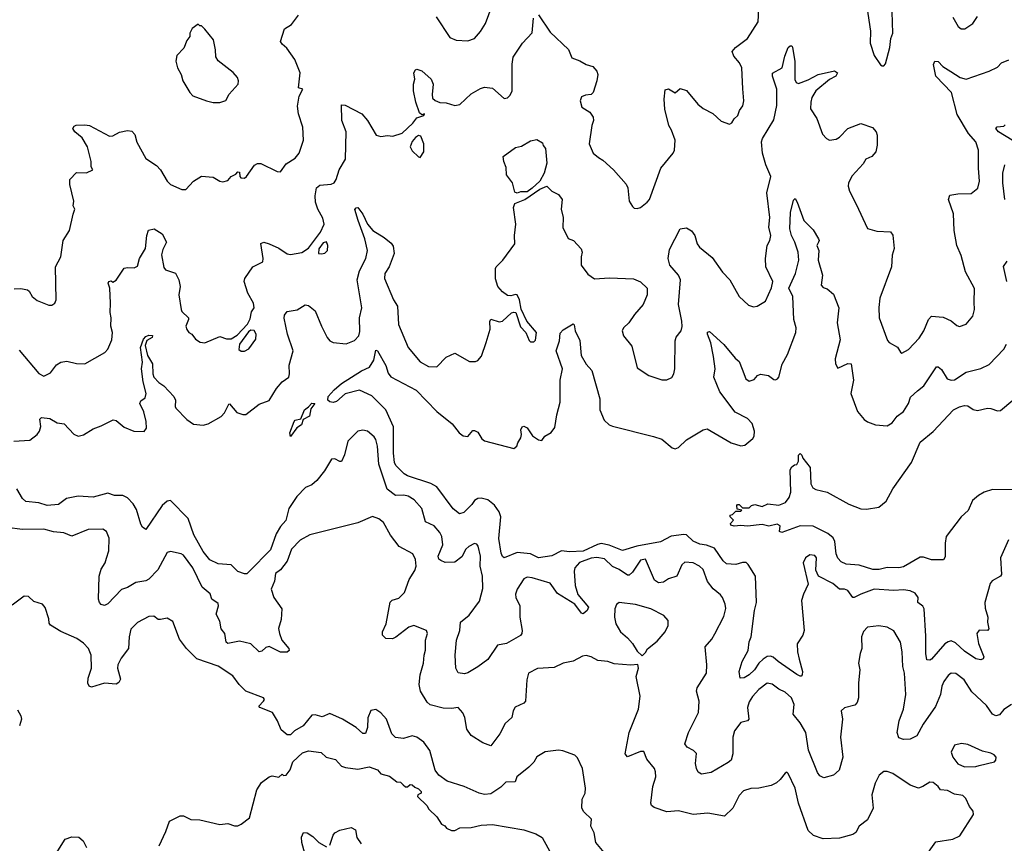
# Model space of a CAD drawing. Extents: x 2199565 to 2323334, y 894172 to 1018966.
# Tile 173 of 256: x 2237859 to 2243847, y 946690 to 951697. Entities that reach past the tile are written whole.
import ezdxf

# ---------------------------------------------------------------- set-up
doc = ezdxf.new("R2010")
doc.units = 0

msp = doc.modelspace()

# ---------------------------------------------------------------- linework, layer by layer
at = {"layer": '0CON10XD'}
for points in [[(2240391.2, 951715), (2240475, 951590), (2240513.9, 951573.9), (2240585, 951568.8), (2240625, 951584), (2240662, 951625), (2240690.8, 951675), (2240746.7, 951825)], [(2241015, 951726), (2241085, 951621.2), (2241196.1, 951516.1), (2241217.5, 951465), (2241265, 951447.5), (2241305, 951424.3), (2241345, 951412), (2241369.2, 951385), (2241374, 951365), (2241369.2, 951325), (2241346.1, 951253.9), (2241335, 951242.5), (2241300.7, 951239.3), (2241275, 951227.5), (2241267.5, 951205), (2241277.5, 951165), (2241326, 951136), (2241346.2, 951105), (2241348.8, 951085), (2241338, 951055), (2241322.7, 950942.7), (2241345.7, 950885.7), (2241379.1, 950859.1), (2241405, 950844), (2241470, 950785), (2241547.6, 950697.6), (2241557.1, 950675), (2241566.2, 950595), (2241585, 950562.5), (2241595, 950552.5), (2241615, 950550), (2241633.6, 950556.4), (2241675, 950587.5), (2241688.8, 950605), (2241757.3, 950795), (2241834, 950885), (2241842, 950905), (2241845.6, 950965), (2241824, 951025), (2241806, 951055), (2241782.7, 951152.7), (2241778, 951215), (2241785, 951270), (2241805, 951277.5), (2241845, 951252.5), (2241875, 951280), (2241915, 951266), (2241984.1, 951184.1), (2242015, 951157.5), (2242075, 951126.7), (2242125, 951080), (2242175, 951062.5), (2242190, 951070), (2242203.3, 951095), (2242227.5, 951115), (2242236.7, 951145), (2242257.3, 951172.7), (2242264, 951205), (2242257.5, 951277.5), (2242251.4, 951405), (2242235.7, 951435), (2242201.9, 951475), (2242192.9, 951505), (2242211.7, 951528.3), (2242285, 951584), (2242350.8, 951685), (2242353.6, 951763.6)], [(2243011.4, 951775), (2243032.7, 951627.3), (2243030.6, 951555), (2243055, 951480), (2243095, 951422.5), (2243105, 951416.7), (2243115, 951417.5), (2243125, 951430), (2243151.7, 951528.3), (2243157.3, 951582.7), (2243169.2, 951615), (2243166, 951745)], [(2237825, 950061.2), (2237865, 950062.5), (2237906.7, 950055), (2237917, 950047), (2237933.8, 950013.8), (2237965, 949990.8), (2238035, 949961.2), (2238055, 949961.2), (2238073.3, 949975), (2238081.2, 949995), (2238076.5, 950195), (2238108.8, 950255), (2238122.1, 950355), (2238161.4, 950415), (2238184.2, 950515.8), (2238193.8, 950545), (2238184, 950565), (2238187.5, 950595), (2238164, 950695), (2238164.2, 950725.8), (2238205, 950767.5), (2238265, 950766.7), (2238302.5, 950785), (2238292.5, 950802.5), (2238293.1, 950835), (2238271.1, 950925), (2238238.3, 950978.3), (2238193.8, 951015), (2238181.2, 951035), (2238190, 951050), (2238202.9, 951057.1), (2238255, 951059.2), (2238283.4, 951053.4), (2238405, 950989.2), (2238425, 950990.8), (2238465, 951014.2), (2238515, 951024.2), (2238540.5, 951020.5), (2238558.9, 950998.9), (2238572, 950952), (2238625, 950853.8), (2238690.3, 950810.3), (2238715.6, 950785.6), (2238756.2, 950715), (2238775, 950696.2), (2238844.2, 950664.2), (2238870, 950665), (2238915, 950716.7), (2238965, 950746.2), (2239035, 950740), (2239076.4, 950716.4), (2239095, 950711.2), (2239125, 950720), (2239145, 950744), (2239172.3, 950757.7), (2239185, 950772.5), (2239195, 950770), (2239196.7, 950745), (2239203.3, 950735), (2239225, 950734), (2239238.8, 950745), (2239286.8, 950813.2), (2239305, 950824), (2239325, 950824), (2239425, 950773.8), (2239445, 950773.3), (2239478.8, 950821.2), (2239534.3, 950855.7), (2239557.5, 950885), (2239584.2, 950965), (2239580, 951045), (2239554.7, 951124.7), (2239548, 951172), (2239558.5, 951231.5), (2239580, 951275), (2239554.1, 951284.1), (2239565.4, 951375), (2239532.9, 951455), (2239484.3, 951524.3), (2239455, 951548), (2239444.3, 951565.7), (2239468.3, 951641.7), (2239512.1, 951667.9), (2239553.8, 951725)], [(2240660.9, 951279.1), (2240685, 951288.2), (2240735, 951281.4), (2240805, 951218.8), (2240825, 951222), (2240842.4, 951237.6), (2240854.4, 951265), (2240853, 951427), (2240860.9, 951469.1), (2240916.2, 951555), (2240975, 951616.7), (2240983.7, 951706.3)], [(2243535, 951712.5), (2243566.2, 951655), (2243585, 951642), (2243607.5, 951642.5), (2243656.7, 951675), (2243683.9, 951716.1)], [(2239075, 951193.3), (2239113, 951207), (2239133.3, 951245), (2239186.7, 951305), (2239190, 951325), (2239183.3, 951345), (2239157, 951377), (2239065, 951447.5), (2239051.7, 951471.7), (2239050, 951515), (2239037.5, 951575), (2238985, 951640), (2238965, 951660), (2238955, 951660), (2238945, 951670), (2238907, 951643), (2238893.6, 951616.4), (2238892.5, 951595), (2238875, 951570), (2238857.5, 951525), (2238815, 951480), (2238807.5, 951445), (2238817.5, 951405), (2238840, 951365), (2238850, 951325), (2238892.5, 951255), (2238912.5, 951235), (2238995, 951203.8), (2239035, 951193.8), (2239075, 951193.3)], [(2239496.7, 949596.7), (2239521.5, 949685), (2239488.4, 949785), (2239467.3, 949882.7), (2239469.2, 949900.8), (2239485, 949924), (2239546.9, 949933.1), (2239595, 949964), (2239615, 949960), (2239655, 949928), (2239693.4, 949833.4), (2239728.9, 949765), (2239745, 949745.8), (2239765, 949734.2), (2239845, 949726.9), (2239895, 949748.1), (2239921.1, 949775), (2239927.8, 949802.2), (2239926, 949885), (2239939.6, 949945), (2239910.3, 950115), (2239925, 950170), (2239963.8, 950245), (2239974.1, 950295), (2239958.5, 950365), (2239917.5, 950477.5), (2239896.8, 950543.2), (2239905, 950554.6), (2239915.8, 950555), (2239945, 950514.4), (2239974.4, 950455), (2240006.3, 950416.3), (2240075, 950372.5), (2240118.1, 950338.1), (2240130.3, 950320.3), (2240135.5, 950275), (2240106.2, 950195), (2240078.5, 950155), (2240078.2, 950125), (2240131.5, 949995), (2240156.5, 949955), (2240163.1, 949845), (2240221.1, 949705), (2240295, 949616.9), (2240345, 949590), (2240395, 949586.7), (2240452, 949645), (2240505, 949669.2), (2240595, 949620), (2240631.2, 949618.8), (2240645, 949626), (2240667.4, 949652.6), (2240695.5, 949734.5), (2240720, 949815), (2240718.3, 949861.7), (2240724, 949876), (2240775, 949861.2), (2240795, 949863.8), (2240850, 949915), (2240865, 949920), (2240877, 949917), (2240905, 949830), (2240936.1, 949796.1), (2240957, 949747), (2240965, 949740), (2240985, 949740), (2240995, 949750), (2241002, 949795), (2240942.5, 949865), (2240908.3, 949938.3), (2240898.6, 949995), (2240885, 950023.8), (2240875, 950027.5), (2240845, 950018.8), (2240825, 950021.2), (2240795, 950042), (2240766.3, 950076.3), (2240751.7, 950121.7), (2240752.5, 950185), (2240755.8, 950195), (2240798.1, 950235), (2240869.6, 950335), (2240867.2, 950385), (2240877.1, 950455), (2240862.9, 950555), (2240870.5, 950579.5), (2240930, 950605), (2241023.2, 950666.8), (2241065, 950686), (2241095.7, 950655.7), (2241135, 950633.8), (2241158.6, 950605), (2241152, 950545), (2241164.1, 950494.1), (2241161.4, 950435), (2241195, 950366.7), (2241226.7, 950355), (2241274.2, 950304.2), (2241280, 950285), (2241272.9, 950255), (2241272.9, 950205), (2241315, 950150), (2241355, 950122.5), (2241445, 950127.5), (2241592.5, 950122.5), (2241635, 950104.4), (2241674.4, 950065), (2241675.6, 950025), (2241650, 949965), (2241597.1, 949905), (2241564.3, 949855), (2241532, 949825), (2241522.5, 949805), (2241532, 949775), (2241581.7, 949711.7), (2241615, 949580), (2241685, 949533.8), (2241765, 949508.8), (2241795, 949508.8), (2241825, 949521.2), (2241838, 949545), (2241844.3, 949575.7), (2241846.2, 949745), (2241851.7, 949768.3), (2241882, 949805), (2241887.8, 949832.2), (2241886.4, 949865), (2241865.4, 949965), (2241877.9, 950115), (2241866.5, 950145), (2241813.8, 950205), (2241802.7, 950245), (2241810.6, 950299.4), (2241875, 950426.2), (2241915, 950431.2), (2241945, 950413.3), (2241965.6, 950385.6), (2241980, 950335), (2241992.5, 950315), (2242070.7, 950250.7), (2242133.1, 950163.1), (2242177.5, 950115), (2242234, 950015), (2242291.7, 949961.7), (2242322.3, 949952.3), (2242345, 949956), (2242395, 949986.2), (2242431.9, 950068.1), (2242438.8, 950105), (2242397.5, 950195), (2242394.2, 950245), (2242405.6, 950325), (2242421.1, 950355), (2242426.4, 950385), (2242414.6, 950435.4), (2242421.8, 950495), (2242403.5, 950645), (2242427.5, 950745), (2242396.4, 950815), (2242377.1, 950885), (2242371.1, 950955), (2242375.7, 950975), (2242445, 951088.8), (2242463.8, 951175), (2242463.3, 951275), (2242437.5, 951355), (2242437, 951373), (2242495.3, 951404.7), (2242511.4, 951475), (2242532.2, 951527.8), (2242545, 951538.8), (2242555, 951538.8), (2242560, 951530), (2242573, 951443), (2242573.6, 951333.6), (2242581.9, 951315), (2242595, 951309.5), (2242655, 951331.2), (2242715, 951363.6), (2242815, 951386.2), (2242832.5, 951375), (2242823.3, 951355), (2242785, 951334.2), (2242700.9, 951265), (2242677.5, 951225), (2242670, 951195), (2242668.6, 951155), (2242707.5, 951097.5), (2242741.2, 951001.2), (2242765, 950974.2), (2242785, 950964.2), (2242825, 950971.2), (2242845, 950983.3), (2242895, 951036.7), (2242975, 951066.7), (2243045, 951041.2), (2243068, 951015), (2243073.8, 950995), (2243073.8, 950935), (2243066.7, 950895), (2243041.2, 950865), (2243005, 950848.8), (2242989.3, 950820.7), (2242921.1, 950748.9), (2242900.6, 950705), (2242898.6, 950685), (2242905.6, 950655), (2242945.6, 950575), (2243015, 950427.5), (2243072.3, 950412.3), (2243155, 950408), (2243168.3, 950388.3), (2243177.3, 950307.3), (2243166.1, 950266.1), (2243160.8, 950195), (2243089.4, 950005), (2243083.3, 949946.7), (2243085.7, 949885), (2243136.8, 949746.8), (2243146.7, 949735), (2243197, 949707), (2243216.1, 949676.1), (2243225, 949670), (2243265, 949692.5), (2243328.5, 949761.5), (2243357.7, 949805), (2243386.5, 949875), (2243405, 949895.7), (2243475, 949888.2), (2243525, 949867.5), (2243558.6, 949838.6), (2243575, 949831.9), (2243615, 949847.1), (2243656.7, 949895), (2243665.5, 949935), (2243665, 949980), (2243665.8, 950064.2), (2243611.4, 950165), (2243585, 950263.3), (2243558.5, 950325), (2243542.5, 950415), (2243538, 950518), (2243508, 950605), (2243515, 950630), (2243565, 950638.5), (2243645, 950640.6), (2243686.4, 950673.6), (2243697.3, 950715), (2243690, 950795), (2243689.6, 950905), (2243675, 950954), (2243628.9, 951005), (2243560.9, 951120.9), (2243525.4, 951255), (2243431.8, 951355), (2243416.2, 951425), (2243425, 951446.2), (2243445, 951442.5), (2243473.3, 951413.3), (2243522.2, 951382.2), (2243579.2, 951345), (2243615, 951335.5), (2243755, 951385.4), (2243805, 951409.2), (2243830, 951435), (2243875, 951454.2)], [(2237855, 949687.5), (2237975, 949545.7), (2238005, 949530), (2238045, 949550.6), (2238081.7, 949598.3), (2238108.8, 949615), (2238145, 949622.2), (2238205, 949607.1), (2238255, 949604.3), (2238376.2, 949675), (2238393.8, 949695), (2238418.8, 949751.2), (2238422.9, 949795), (2238412.7, 949835), (2238414.5, 949884.5), (2238408.2, 949918.2), (2238410.8, 949975), (2238406.2, 950066.2), (2238396.7, 950095), (2238400, 950105), (2238415, 950110), (2238425, 950102.5), (2238445, 950113.8), (2238495, 950186), (2238515, 950191.2), (2238555, 950188.8), (2238575, 950200), (2238586.4, 950245), (2238622.8, 950307.2), (2238631.5, 950385), (2238641.7, 950418.3), (2238676.4, 950426.4), (2238725, 950396), (2238752, 950345), (2238729.2, 950300.8), (2238721.8, 950268.2), (2238735, 950190), (2238745.8, 950175.8), (2238805.6, 950155.6), (2238827.5, 950115), (2238835.6, 950075), (2238826.7, 950025), (2238840, 949935), (2238844.1, 949924.1), (2238884.4, 949885), (2238885.5, 949874.5), (2238868.6, 949835), (2238874.2, 949814.2), (2238886.7, 949796.7), (2238905.9, 949785.9), (2238927.5, 949755), (2238957, 949737), (2238985, 949733.3), (2239075, 949770.8), (2239117, 949757), (2239145, 949757.1), (2239180.4, 949779.6), (2239243.9, 949846.1), (2239260.9, 949879.1), (2239268.3, 949921.7), (2239284, 949945), (2239280.6, 949975), (2239246.7, 950035), (2239223.3, 950106.7), (2239228, 950125), (2239275.8, 950194.2), (2239336.7, 950225), (2239340, 950245), (2239325, 950337.5), (2239344.2, 950345.8), (2239375, 950335.7), (2239435, 950308.1), (2239485, 950274.3), (2239505, 950270), (2239575, 950281.1), (2239615, 950308.5), (2239688.8, 950405), (2239710.8, 950455), (2239701.7, 950491.7), (2239672.9, 950545), (2239657.9, 950587.9), (2239655.6, 950625.6), (2239664.4, 950675), (2239685, 950690.5), (2239753.4, 950696.6), (2239770.8, 950705), (2239784.3, 950725), (2239800.8, 950785), (2239840.3, 950850.3), (2239844.3, 951015), (2239818.8, 951085), (2239815, 951180), (2239837.7, 951177.7), (2239938.8, 951125), (2239975, 951083.8), (2240027.5, 950995), (2240055, 950986.7), (2240095, 950993.8), (2240128.3, 950988.3), (2240185, 951007.5), (2240250.7, 951069.3), (2240275, 951100), (2240317.5, 951115), (2240320, 951125), (2240305, 951120), (2240291.2, 951131.2), (2240268, 951195), (2240253.8, 951265), (2240253.8, 951305), (2240261.2, 951335), (2240256.7, 951375), (2240265, 951392.5), (2240275, 951396.2), (2240305, 951386.2), (2240361.2, 951335), (2240373.8, 951305), (2240367, 951243), (2240370, 951220), (2240385, 951205.6), (2240415, 951194.5), (2240452.1, 951192.1), (2240505, 951175.7), (2240535, 951182.5), (2240603.6, 951246.4), (2240660.9, 951279.1)], [(2243895, 950964.4), (2243811.1, 951015), (2243796.5, 951035), (2243803.2, 951046.8), (2243845, 951049.6), (2243852.6, 951057.4)], [(2240295, 950860), (2240316.4, 950893.6), (2240316.4, 950943.6), (2240298.3, 950988.3), (2240285, 950993.3), (2240265, 950981.2), (2240245, 950956), (2240233.1, 950925), (2240245, 950900), (2240283.6, 950863.6), (2240295, 950860)], [(2240885, 950641.8), (2240869.8, 950649.8), (2240856.4, 950705), (2240820.4, 950755), (2240818.3, 950798.3), (2240802.5, 950835), (2240800, 950865), (2240875, 950920), (2240911.7, 950928.3), (2240965, 950960), (2241005, 950970), (2241038.3, 950948.3), (2241041.7, 950931.7), (2241056.7, 950915), (2241065.6, 950825), (2241048.2, 950765), (2241021.8, 950715), (2240976.6, 950673.4), (2240945, 950651.3), (2240905, 950650.6), (2240885, 950641.8)], [(2243851.3, 950605), (2243839.2, 950705), (2243839.2, 950765), (2243851.2, 950815)], [(2241995, 948508.4), (2241955, 948526.2), (2241915, 948564.7), (2241897.6, 948567.6), (2241822, 948558), (2241757, 948523), (2241613.2, 948496.8), (2241525, 948470.3), (2241443.3, 948503.3), (2241395, 948512.4), (2241372.1, 948507.9), (2241285, 948466.2), (2241202.4, 948462.4), (2241155, 948469.1), (2241095, 948437.1), (2241015, 948426.4), (2240965, 948449.6), (2240885, 948457.6), (2240805, 948425.6), (2240794.2, 948434.2), (2240787.3, 948455), (2240772.9, 948542.9), (2240784.1, 948675), (2240774, 948705), (2240746.9, 948746.9), (2240705, 948779.2), (2240665, 948788.8), (2240645, 948786.9), (2240625.4, 948775), (2240609.4, 948750.6), (2240559.5, 948700.5), (2240532.7, 948692.7), (2240495, 948723.5), (2240395, 948856.9), (2240358.6, 948878.6), (2240218, 948925), (2240197.2, 948937.2), (2240147.2, 948987.2), (2240138.8, 949005), (2240131.7, 949061.7), (2240131.5, 949221.5), (2240085, 949325.8), (2239999.8, 949409.8), (2239925, 949444.4), (2239837.7, 949422.3), (2239784.6, 949375.4), (2239765, 949370.4), (2239744.8, 949374.8), (2239732.9, 949385), (2239733.9, 949406.1), (2239772, 949448), (2239816.7, 949485), (2239937.4, 949562.6), (2239986.4, 949585), (2240011.7, 949628.3), (2240025, 949688.8), (2240035, 949683.3), (2240085, 949595.8), (2240099.2, 949549.2), (2240115.9, 949525.9), (2240270.5, 949445), (2240395.6, 949315), (2240490, 949240), (2240530.8, 949185), (2240555, 949167.5), (2240585, 949164.3), (2240615, 949199.2), (2240625, 949200.6), (2240645, 949190), (2240669.1, 949149.1), (2240685, 949137.1), (2240865, 949090), (2240883.3, 949105), (2240888, 949125), (2240907.5, 949155), (2240910.8, 949175), (2240905.7, 949205), (2240915, 949222), (2240925, 949226), (2240945, 949216), (2240978.3, 949168.3), (2241015, 949142.5), (2241035, 949140), (2241053.6, 949166.4), (2241091.7, 949188.3), (2241112.7, 949217.3), (2241125.5, 949295), (2241146.9, 949373.1), (2241146, 949505), (2241160.6, 949575), (2241120.7, 949685), (2241141.2, 949745), (2241145, 949792.5), (2241165, 949812.5), (2241225, 949847.5), (2241231.7, 949841.7), (2241236.2, 949805), (2241265, 949746.7), (2241273.8, 949655), (2241305, 949604), (2241338.1, 949565), (2241386.6, 949393.4), (2241387.5, 949325), (2241413.4, 949263.4), (2241443.3, 949235), (2241465, 949226), (2241713.8, 949163.8), (2241765, 949146.7), (2241827.5, 949095), (2241845, 949087.5), (2241865, 949096.7), (2241915, 949144), (2242015, 949203.8), (2242040.7, 949210.7), (2242185.7, 949125.7), (2242245, 949106.2), (2242268.8, 949111.2), (2242318.3, 949151.7), (2242326, 949165), (2242327.1, 949195), (2242313.2, 949243.2), (2242285, 949272.9), (2242211.1, 949311.1), (2242117.5, 949435), (2242080.6, 949525), (2242088.5, 949575), (2242079.4, 949649.4), (2242062.7, 949732.7), (2242041.4, 949785), (2242042.7, 949797.3), (2242055, 949801.2), (2242142.1, 949722.1), (2242210.3, 949640.3), (2242235, 949620), (2242253.4, 949573.4), (2242274.4, 949515), (2242295, 949500), (2242325, 949509.2), (2242345.9, 949534.1), (2242365, 949542), (2242413.8, 949533.8), (2242445, 949510), (2242455, 949507.5), (2242467.5, 949515), (2242476, 949525), (2242497, 949603), (2242528.7, 949661.3), (2242579.2, 949795), (2242581.3, 949825), (2242566.8, 949875), (2242561.3, 950015), (2242537.1, 950065), (2242578, 950155), (2242597.5, 950235), (2242593.2, 950283.2), (2242573.9, 950345), (2242552.7, 950385), (2242542.9, 950425), (2242547.6, 950525), (2242565, 950600), (2242575, 950610), (2242588.3, 950588.3), (2242627.6, 950477.6), (2242685, 950420), (2242718, 950365), (2242721.2, 950355), (2242716.2, 950345), (2242708, 950325), (2242719.4, 950295), (2242715.5, 950235.5), (2242742.5, 950145), (2242734.4, 950084.4), (2242745, 950068.8), (2242770.5, 950060.5), (2242808.8, 950028.8), (2242840, 949945), (2242830.6, 949855), (2242848.1, 949751.9), (2242819.5, 949635), (2242821.5, 949605), (2242835, 949578), (2242895, 949606.9), (2242915.7, 949605), (2242930, 949505), (2242914.4, 949425), (2242954.2, 949315), (2242995, 949266.2), (2243015, 949252), (2243064.1, 949234.1), (2243135, 949228.8), (2243165, 949246), (2243195, 949288), (2243235, 949316), (2243264.4, 949365), (2243277.6, 949402.4), (2243318.7, 949441.3), (2243358.5, 949471.5), (2243435, 949586), (2243445, 949588), (2243465, 949571.2), (2243498.8, 949515), (2243525, 949505.8), (2243545, 949508), (2243615, 949554.5), (2243705, 949577.3), (2243755, 949601.4), (2243845, 949694), (2243861.1, 949725)], [(2239695, 950273.8), (2239715, 950278.8), (2239730, 950295), (2239732, 950325), (2239725, 950346), (2239705, 950340), (2239678.6, 950305), (2239676.7, 950276.7), (2239695, 950273.8)], [(2243863.5, 950105), (2243842.7, 950197.3), (2243865, 950228.8)], [(2237822.5, 949135), (2237919.4, 949140.6), (2237964.2, 949175.8), (2237978.8, 949195), (2237988, 949225), (2237981.2, 949268.8), (2237991.2, 949278.8), (2238042.3, 949272.3), (2238085.9, 949245.9), (2238129.5, 949239.5), (2238187.6, 949177.6), (2238215, 949166.4), (2238247.3, 949172.7), (2238305, 949210.8), (2238355, 949227.5), (2238426.1, 949263.9), (2238445, 949261.2), (2238495, 949220.8), (2238553.3, 949195), (2238615, 949192.9), (2238629.5, 949215), (2238628.8, 949255), (2238613.7, 949313.7), (2238589.2, 949365), (2238595, 949379.4), (2238622.3, 949397.7), (2238627.8, 949425), (2238608.6, 949495), (2238600, 949575), (2238604.7, 949615.3), (2238593.8, 949705), (2238612.5, 949755), (2238625, 949770.8), (2238645, 949780), (2238667, 949777), (2238663.8, 949765), (2238632.5, 949747.5), (2238622.7, 949717.3), (2238636.8, 949656.8), (2238666.1, 949606.1), (2238667.5, 949545), (2238674.2, 949525), (2238705, 949490.8), (2238735, 949472), (2238796.4, 949406.4), (2238805.6, 949385), (2238804, 949345), (2238808.8, 949335), (2238875, 949267.1), (2238915, 949238.9), (2238975, 949231.5), (2239005, 949241.1), (2239084.5, 949285.5), (2239103.5, 949306.5), (2239130, 949360), (2239135, 949361.2), (2239180.3, 949310.3), (2239215, 949297.1), (2239235, 949297.5), (2239315, 949359.2), (2239375, 949382), (2239420, 949455), (2239455.8, 949495), (2239495.7, 949525), (2239500.4, 949545), (2239496.7, 949596.7)], [(2239225, 949682), (2239252.9, 949697.1), (2239295.5, 949754.5), (2239297.5, 949785), (2239285, 949807.1), (2239265, 949809.2), (2239250.5, 949799.5), (2239195.7, 949725), (2239191.4, 949691.4), (2239205, 949682), (2239225, 949682)], [(2239505, 949163.3), (2239500.8, 949185), (2239527.5, 949255), (2239535, 949262.5), (2239569.5, 949270.5), (2239590, 949325), (2239616.1, 949343.9), (2239635, 949367.1), (2239653.3, 949365), (2239629.2, 949330.8), (2239622.2, 949287.8), (2239583, 949267), (2239572.5, 949235), (2239544.3, 949215.7), (2239505, 949163.3)], [(2243925, 948839.6), (2243775, 948842.1), (2243724.3, 948825.7), (2243690.6, 948805), (2243654.3, 948775), (2243627.2, 948712.8), (2243585, 948675.8), (2243494.3, 948555), (2243486.7, 948515), (2243488, 948432), (2243477, 948413), (2243405, 948414.5), (2243355, 948430), (2243335, 948430), (2243235, 948370.8), (2243205, 948365.3), (2243135, 948367.1), (2243085.3, 948354.7), (2243047.5, 948355), (2242965, 948381.9), (2242885, 948387.5), (2242855, 948402), (2242835, 948424), (2242825, 948450), (2242816.2, 948525), (2242807, 948547), (2242774.2, 948574.2), (2242685, 948618.9), (2242605, 948619.4), (2242495, 948580), (2242480, 948585), (2242485, 948620), (2242465, 948631.2), (2242415, 948618.8), (2242375, 948628.6), (2242285, 948617.5), (2242245, 948622.5), (2242205, 948618), (2242183.3, 948625), (2242182.5, 948635), (2242200, 948655), (2242180, 948675), (2242180, 948685), (2242195, 948690), (2242215, 948710), (2242245, 948710), (2242250, 948715), (2242221.7, 948721.7), (2242220, 948745), (2242225, 948750), (2242235, 948750), (2242255, 948730), (2242295, 948730), (2242310, 948745), (2242329.3, 948750.7), (2242375, 948737.5), (2242410, 948755), (2242475, 948746.9), (2242517.1, 948762.9), (2242538, 948792), (2242549.1, 948825), (2242545, 948960), (2242555, 948980), (2242571.7, 948991.7), (2242586.4, 948993.6), (2242596.4, 949013.6), (2242595, 949050), (2242605, 949060), (2242615, 949050), (2242621.7, 949031.7), (2242667.5, 948975), (2242670, 948875), (2242682.4, 948852.4), (2242700.9, 948840.9), (2242770, 948825), (2242901.9, 948751.9), (2242975, 948724.4), (2243009.1, 948720.9), (2243085, 948734), (2243128.9, 948771.1), (2243168.9, 948845), (2243282.3, 949005), (2243335, 949129.5), (2243415, 949194.5), (2243538.9, 949325), (2243575, 949344.6), (2243605, 949352.7), (2243625, 949350), (2243658.1, 949328.1), (2243685, 949321.4), (2243744.5, 949335.5), (2243765, 949334.6), (2243805, 949320.4), (2243825, 949321.4), (2243898.5, 949385)], [(2243891.9, 947535), (2243845, 947503.3), (2243817.7, 947472.3), (2243795, 947465.4), (2243775.3, 947475.3), (2243738, 947528), (2243650.8, 947610.8), (2243603.1, 947685), (2243553.4, 947723.4), (2243525, 947725.7), (2243505, 947710), (2243479.1, 947675), (2243466.9, 947645), (2243460, 947595), (2243427.8, 947522.2), (2243354.5, 947415), (2243316.1, 947343.9), (2243275, 947322.5), (2243235, 947321.4), (2243205, 947331.2), (2243196.5, 947365), (2243208.8, 947435), (2243234.6, 947505), (2243247.9, 947595), (2243239.7, 947725), (2243230.9, 947765), (2243226.2, 947855), (2243215, 947912.5), (2243175, 947981.2), (2243135, 948004.2), (2243085, 948012.5), (2243016.1, 948003.9), (2242991.2, 947978.8), (2242978.8, 947945), (2242981.2, 947875), (2242970, 947845), (2242960, 947785), (2242968, 947745), (2242960, 947665), (2242961.2, 947575), (2242952.7, 947547.3), (2242939.1, 947530.9), (2242875, 947514.2), (2242855.8, 947495), (2242863.9, 947445), (2242850.4, 947335), (2242864.3, 947215), (2242843.8, 947135), (2242807.5, 947105), (2242749.3, 947089.3), (2242725, 947101.2), (2242710.4, 947120.4), (2242656.7, 947256.7), (2242640.4, 947365), (2242605, 947422.5), (2242562.5, 947475), (2242569.3, 947535), (2242552.5, 947575), (2242515, 947608.9), (2242476.9, 947626.9), (2242435, 947658.1), (2242405, 947664.3), (2242355, 947624.4), (2242315, 947582.9), (2242295, 947550.8), (2242285.4, 947515), (2242294.4, 947445), (2242285, 947435.6), (2242245, 947425.5), (2242206.2, 947375), (2242196.1, 947335), (2242195.7, 947234.3), (2242185, 947196.7), (2242168.7, 947181.3), (2242065, 947120.8), (2242005, 947111.4), (2241985, 947123.8), (2241974.3, 947145), (2241968.9, 947175), (2241975, 947236.7), (2241956.7, 947255), (2241918.8, 947275), (2241903.8, 947295), (2241925.7, 947365), (2241987.8, 947485), (2241990.9, 947555), (2241975.6, 947615.6), (2241980, 947635), (2242035.5, 947725), (2242037.5, 947775), (2242026.9, 947885), (2242068.3, 947931.7), (2242087.1, 947962.9), (2242141.1, 948068.9), (2242152.7, 948117.3), (2242150.4, 948145), (2242133.1, 948185), (2242121.4, 948201.4), (2242077, 948237), (2242042.1, 948282.1), (2242015.5, 948355), (2241992.9, 948375), (2241955, 948394.6), (2241905, 948400), (2241885, 948384), (2241855, 948314.4), (2241805, 948297.3), (2241775, 948277.3), (2241745, 948273.8), (2241720.2, 948290.2), (2241665, 948417.8), (2241635, 948410.9), (2241585, 948338.5), (2241565, 948321.2), (2241555, 948321.2), (2241505, 948354.6), (2241463.5, 948373.5), (2241415, 948418.8), (2241368.4, 948428.4), (2241335, 948424.8), (2241262.5, 948397.5), (2241234.6, 948365), (2241230.8, 948345), (2241237.2, 948257.2), (2241253.9, 948203.9), (2241318.8, 948125), (2241310, 948105), (2241285, 948085.7), (2241275, 948090), (2241235, 948143.6), (2241129.5, 948209.5), (2241085, 948271.9), (2240975, 948304.5), (2240945, 948307.8), (2240925, 948299.2), (2240885.3, 948234.7), (2240874, 948205), (2240876.7, 948185), (2240901.5, 948135), (2240900.8, 948065), (2240915.6, 947985), (2240912.5, 947965), (2240905, 947954.3), (2240818.8, 947905), (2240765, 947894.4), (2240705, 947808), (2240645, 947762.5), (2240585, 947726.2), (2240565, 947721.2), (2240525, 947726.7), (2240510.6, 947755), (2240507.3, 947835), (2240514.6, 947925.4), (2240535.5, 947985), (2240540.5, 948035), (2240591.8, 948078.2), (2240655, 948161.9), (2240675, 948238.8), (2240673.8, 948315), (2240659.1, 948375), (2240661.5, 948435), (2240647.6, 948497.6), (2240639.4, 948509.4), (2240625, 948513.8), (2240590.8, 948495), (2240572.3, 948477.7), (2240547.1, 948432.9), (2240505, 948399.1), (2240447.1, 948397.1), (2240419.1, 948409.1), (2240408.7, 948418.7), (2240404.6, 948435), (2240433.2, 948505), (2240426.2, 948555), (2240415, 948580), (2240380.5, 948620.5), (2240326.9, 948645), (2240304.4, 948725), (2240258.7, 948778.7), (2240220.9, 948800.9), (2240195, 948807.2), (2240145, 948803.8), (2240093.3, 948843.3), (2240042.4, 948995), (2240035.2, 949105.2), (2240025.4, 949145), (2240015, 949161.9), (2239975, 949196.9), (2239945, 949202.9), (2239914.5, 949195.5), (2239855, 949135.8), (2239835, 949052), (2239815, 949012), (2239805, 949010.8), (2239775, 949028.6), (2239755, 949025.8), (2239713.1, 948955), (2239665.6, 948895), (2239635, 948870.4), (2239596.9, 948853.1), (2239545, 948798.5), (2239494.8, 948725), (2239477.4, 948652.6), (2239444.1, 948615.9), (2239418, 948572), (2239383.8, 948475), (2239256.7, 948345), (2239240.7, 948329.3), (2239225, 948328.8), (2239185, 948343.6), (2239145, 948382.7), (2239065, 948390), (2239015, 948413.1), (2238975, 948464.4), (2238917.6, 948565), (2238883.1, 948665), (2238775, 948773.5), (2238755, 948771.1), (2238725.6, 948745), (2238625, 948598.8), (2238605, 948612), (2238595, 948631.2), (2238569.3, 948719.3), (2238549.2, 948755), (2238515, 948791.4), (2238485, 948804.4), (2238435.7, 948805.7), (2238395, 948818.6), (2238305, 948794.5), (2238215, 948800.9), (2238142.9, 948787.1), (2238095, 948750.6), (2238025, 948744.4), (2237975, 948760), (2237895, 948769.2), (2237875.6, 948785.6), (2237842.1, 948845)], [(2243635, 946914.2), (2243612.4, 946962.4), (2243595, 946981.4), (2243545, 946990), (2243501.7, 947011.7), (2243460, 947015), (2243445.9, 947035.9), (2243415, 947060), (2243395, 947062.5), (2243352.5, 947035), (2243325, 947026.2), (2243275, 947043.8), (2243170, 947115), (2243135, 947127.5), (2243115, 947126.2), (2243085.9, 947104.1), (2243062, 947055), (2243042, 946985), (2243048.8, 946905), (2243015, 946833.3), (2242965, 946793.8), (2242943.8, 946756.2), (2242927, 946743), (2242845, 946720.6), (2242745, 946717.3), (2242687.4, 946737.4), (2242655, 946768), (2242596.3, 946935), (2242574.4, 947025), (2242532.5, 947115), (2242525, 947122.5), (2242515, 947117.5), (2242485, 947078.8), (2242462.1, 947057.9), (2242428.3, 947041.7), (2242353.7, 947026.3), (2242305, 947023.3), (2242261.1, 947008.9), (2242235, 946982), (2242195.6, 946905), (2242145, 946855.8), (2242045, 946874.6), (2241955, 946866.2), (2241865, 946888.6), (2241795, 946881.5), (2241717.6, 946907.6), (2241700.6, 946920.6), (2241697.5, 946935), (2241708.8, 947035), (2241727.3, 947095), (2241726.7, 947125), (2241719.4, 947145), (2241672.4, 947202.4), (2241655, 947248), (2241635, 947248.6), (2241555.9, 947215.9), (2241540.6, 947235), (2241566.2, 947365), (2241622.5, 947505), (2241632, 947585), (2241608.8, 947705), (2241622.5, 947755), (2241618.3, 947778.3), (2241575, 947772.5), (2241475, 947780.8), (2241435, 947796), (2241375, 947801.4), (2241334.5, 947824.5), (2241305, 947831.4), (2241282.1, 947827.9), (2241225, 947797.1), (2241165, 947785.6), (2241110.3, 947759.7), (2241007.3, 947752.7), (2240954.3, 947725.7), (2240942.9, 947685), (2240934.2, 947555), (2240925, 947542.5), (2240872.1, 947517.9), (2240860, 947495), (2240851.2, 947455), (2240811.5, 947418.5), (2240779.4, 947355), (2240725, 947283.8), (2240675, 947302), (2240604.2, 947345), (2240577.8, 947385), (2240565.4, 947455), (2240554.1, 947484.1), (2240525, 947515.5), (2240485, 947510), (2240435, 947512.5), (2240355, 947532.5), (2240337.9, 947547.9), (2240296.2, 947615), (2240289.2, 947655), (2240295.4, 947715), (2240314.5, 947785), (2240318.1, 947835), (2240326.9, 947865), (2240326, 947925), (2240340, 947965), (2240332.5, 947985), (2240255, 948014.3), (2240226.2, 948005), (2240146.9, 947943.1), (2240126.3, 947933.7), (2240085.9, 947935.9), (2240066.2, 947955), (2240066.2, 947975), (2240088.5, 948025), (2240112.8, 948157.2), (2240125, 948168.6), (2240165, 948180), (2240200, 948215), (2240227.5, 948295), (2240261.4, 948348.6), (2240269.5, 948375), (2240266.2, 948416.2), (2240249.5, 948449.5), (2240166.9, 948495), (2240114, 948564), (2240070.9, 948640.9), (2240042.7, 948662.7), (2240005, 948678), (2239915, 948639.4), (2239622.5, 948565), (2239565, 948534.2), (2239512.1, 948477.9), (2239485.3, 948404.7), (2239445, 948352.5), (2239415, 948330), (2239408.1, 948285), (2239388.9, 948235), (2239405, 948183.8), (2239452.5, 948115), (2239448.2, 948051.8), (2239433, 947997), (2239438.6, 947965), (2239453.8, 947925), (2239495.6, 947875), (2239497.5, 947862.5), (2239485, 947851.9), (2239445, 947852.7), (2239375, 947886.9), (2239355, 947880.8), (2239331.1, 947858.9), (2239315, 947854.2), (2239265, 947902.5), (2239195, 947920), (2239125, 947904.2), (2239115, 947912.7), (2239105.3, 947965), (2239083.6, 947993.6), (2239075, 948041.2), (2239053.5, 948083.5), (2239067.5, 948135), (2239065, 948148), (2239027.5, 948175), (2239016.6, 948206.6), (2238968.4, 948248.4), (2238911.3, 948365), (2238855, 948442.9), (2238841.1, 948451.1), (2238775, 948464), (2238755, 948458), (2238698, 948352), (2238644, 948296), (2238625, 948286.5), (2238565, 948275.4), (2238515, 948246.2), (2238477.4, 948232.6), (2238395, 948146), (2238375, 948136.2), (2238355, 948141.2), (2238343.8, 948155), (2238338.6, 948175), (2238341.8, 948315), (2238353.2, 948356.8), (2238377.5, 948395), (2238387.1, 948422.9), (2238401.1, 948468.9), (2238403.1, 948545), (2238385.8, 948585), (2238365, 948599.2), (2238275, 948598.2), (2238175, 948556.9), (2238126.9, 948576.9), (2238065, 948584.5), (2238005, 948600), (2237875, 948598.8), (2237781.2, 948611.2)], [(2243872.2, 948535), (2243823.3, 948425), (2243830, 948325), (2243823.3, 948315), (2243773.6, 948286.4), (2243760.7, 948269.3), (2243728.5, 948155), (2243730.5, 948120.5), (2243747.7, 948065), (2243745.5, 948035), (2243753.8, 947995), (2243745, 947984.2), (2243695, 947987.1), (2243680.6, 947965), (2243690.6, 947905), (2243722.9, 947825), (2243718.2, 947811.8), (2243705, 947805.7), (2243675, 947811.4), (2243605, 947857.8), (2243550.1, 947910.1), (2243525, 947920.4), (2243505, 947916.2), (2243485, 947902.9), (2243405, 947810.8), (2243393.8, 947803.8), (2243376.2, 947806.2), (2243370.5, 947845), (2243370.4, 947949.6), (2243360, 948115), (2243352.2, 948132.2), (2243321.2, 948155), (2243323.1, 948185), (2243305, 948211.9), (2243275.4, 948225.4), (2243235, 948232.2), (2243175, 948227.9), (2243055, 948234.5), (2242975, 948205.4), (2242935, 948183.8), (2242925, 948185.5), (2242895, 948227.9), (2242875, 948235.4), (2242845, 948236.2), (2242805, 948269.5), (2242716.2, 948315), (2242701.7, 948351.7), (2242705.5, 948425.5), (2242695, 948440), (2242665, 948444.2), (2242638, 948425), (2242624.2, 948395), (2242654.2, 948265), (2242625.6, 948204.4), (2242614.4, 948165.6), (2242629.4, 947985), (2242622.9, 947955), (2242587.9, 947902.1), (2242588.9, 947855), (2242599.3, 947809.3), (2242618.9, 947735), (2242618.6, 947715), (2242612.7, 947707.3), (2242605, 947705.7), (2242585, 947716.9), (2242472.2, 947795), (2242442.3, 947822.3), (2242425, 947828.9), (2242404.3, 947825.7), (2242379.7, 947810.3), (2242354.4, 947785.6), (2242328.7, 947745), (2242295, 947715.4), (2242265, 947695.6), (2242241.2, 947695), (2242234.4, 947735), (2242253.5, 947795), (2242288.5, 947861.5), (2242294.5, 947915.5), (2242307.5, 947945), (2242326.9, 948105), (2242339.4, 948155), (2242334.3, 948315), (2242290, 948385), (2242276.5, 948396.5), (2242255, 948398.4), (2242214.7, 948385.3), (2242158.5, 948388.5), (2242136.9, 948406.9), (2242085, 948485.4), (2242035, 948503.6), (2241995, 948508.4)], [(2241413.3, 946635), (2241362.5, 946695), (2241352.5, 946755), (2241333.3, 946795), (2241337, 946837), (2241290.7, 946880.7), (2241277.5, 946905), (2241280.7, 946959.3), (2241297.5, 946995), (2241300, 947025), (2241282, 947145), (2241250.7, 947210.7), (2241235, 947226.7), (2241162.7, 947252.7), (2241135, 947255.8), (2241055, 947245.6), (2241004.4, 947215.6), (2240985.8, 947184.2), (2240955, 947152.5), (2240882.5, 947095), (2240872.5, 947065), (2240815, 947061.9), (2240785, 947032), (2240725, 946991.2), (2240685, 946986.2), (2240654.2, 946994.2), (2240562.5, 947035), (2240458.3, 947068.3), (2240408.8, 947105), (2240385.7, 947135.7), (2240353.8, 947255), (2240316, 947305), (2240275, 947335.8), (2240245, 947344), (2240192.3, 947327.7), (2240144.3, 947334.3), (2240121.2, 947355), (2240088.8, 947445), (2240055, 947483.3), (2240025, 947503.3), (2239995, 947497.5), (2239976.4, 947453.6), (2239973.8, 947395), (2239961.7, 947358.3), (2239945, 947357.5), (2239905, 947393.8), (2239822.5, 947445), (2239745, 947480), (2239698.3, 947458.3), (2239655, 947472), (2239635, 947468.8), (2239582.5, 947405), (2239530, 947375), (2239505, 947350), (2239485, 947350), (2239449.3, 947379.3), (2239427.5, 947435), (2239395.5, 947485.5), (2239318.8, 947515), (2239314, 947525), (2239342.5, 947555), (2239346.7, 947565), (2239342.5, 947575), (2239235, 947616), (2239194.2, 947655), (2239155, 947708), (2239065, 947767.5), (2238935, 947811.4), (2238872.5, 947875), (2238831.3, 947931.3), (2238789.4, 948039.4), (2238755, 948060), (2238715, 948050.8), (2238700.8, 948050.8), (2238675, 948072), (2238645, 948070), (2238575, 948032), (2238535, 947991.2), (2238524.4, 947945.6), (2238520.6, 947875), (2238475.6, 947815), (2238454.5, 947775), (2238453.6, 947755), (2238472.1, 947687.9), (2238462.3, 947667.7), (2238445, 947658.5), (2238375, 947663.5), (2238295, 947640), (2238281.2, 947645), (2238273, 947663), (2238275.6, 947695), (2238295.5, 947755), (2238292.5, 947835), (2238276.9, 947875), (2238247, 947907), (2238206, 947935), (2238108.5, 947978.5), (2238045.8, 948015.8), (2238037.7, 948027.7), (2238036.2, 948055), (2238013.9, 948123.9), (2237997.5, 948145), (2237945, 948160), (2237911.7, 948191.7), (2237885, 948192), (2237812.2, 948137.8)], [(2241645, 947830), (2241665, 947850), (2241677, 947873), (2241735, 947918.8), (2241784, 947975), (2241803.8, 948015), (2241803.8, 948045), (2241776.7, 948075), (2241696.7, 948115), (2241605, 948142.9), (2241505, 948153.8), (2241487.7, 948142.3), (2241478.6, 948115), (2241475.7, 948065), (2241484.6, 948024.6), (2241512.5, 947975), (2241555, 947940), (2241586.7, 947905), (2241615, 947857.5), (2241645, 947830)], [(2237845, 947502.5), (2237866, 947465), (2237869.2, 947445), (2237856.9, 947405)], [(2238706.7, 946675), (2238748.1, 946761.9), (2238770, 946825), (2238835, 946857.5), (2238855, 946856.7), (2238900, 946835), (2238955, 946834), (2239075, 946804.2), (2239125, 946810), (2239165, 946797.5), (2239185, 946797.5), (2239205, 946807.5), (2239256.2, 946845), (2239300, 947015), (2239329.1, 947060.9), (2239375, 947094.2), (2239395, 947101.2), (2239435, 947093.3), (2239455, 947110), (2239462.5, 947102.5), (2239480, 947105), (2239503.3, 947136.7), (2239520, 947185), (2239578.8, 947241.2), (2239615, 947252), (2239691.7, 947241.7), (2239722.5, 947215), (2239779.7, 947199.7), (2239815, 947160), (2239840.3, 947150.3), (2239915, 947142), (2239985, 947156.2), (2240035, 947136.2), (2240055, 947113.3), (2240108.3, 947098.3), (2240152.5, 947065), (2240175, 947062.5), (2240190, 947045), (2240205, 947033.8), (2240216.7, 947033.3), (2240233, 947047), (2240245, 947046.7), (2240261.7, 947031.7), (2240285, 947022.5), (2240300, 947005), (2240300, 946995), (2240280, 946985), (2240277.5, 946975), (2240335, 946920), (2240347.5, 946897.5), (2240395, 946851.2), (2240425, 946807.5), (2240445, 946797.5), (2240455, 946782.5), (2240485, 946767.5), (2240505, 946767.5), (2240536.4, 946783.6), (2240605, 946786.7), (2240665, 946800.8), (2240735, 946805.7), (2240925, 946773.1), (2240997.6, 946747.6), (2241036.7, 946725), (2241092.4, 946622.4)], [(2243605, 947156), (2243675, 947157.1), (2243695, 947163.1), (2243787.5, 947185), (2243796.7, 947195), (2243797.5, 947215), (2243785, 947227.5), (2243765, 947238.8), (2243715, 947251.2), (2243625, 947292), (2243586.4, 947296.4), (2243543.6, 947286.4), (2243524.1, 947244.1), (2243533.8, 947215), (2243565, 947173.3), (2243605, 947156)], [(2243355, 946594.2), (2243430.7, 946699.3), (2243535, 946715.8), (2243576.2, 946735), (2243660, 946865), (2243658, 946885), (2243635, 946914.2)], [(2239745, 946678.8), (2239765, 946740), (2239776.2, 946755), (2239805, 946771.2), (2239874.2, 946785.8), (2239901.7, 946771.7), (2239908.8, 946725), (2239936.2, 946686.2)], [(2238015, 946526), (2238135, 946715.8), (2238175, 946730.6), (2238217.9, 946727.9), (2238244, 946705), (2238264.2, 946665)], [(2239604.7, 946584.7), (2239574.4, 946695.6), (2239572.7, 946727.3), (2239584.1, 946755.9), (2239607.5, 946755), (2239641.7, 946731.7), (2239678.8, 946695), (2239725, 946668.6)]]:
    msp.add_lwpolyline(points, dxfattribs=at)

doc.saveas('drawing.dxf')
